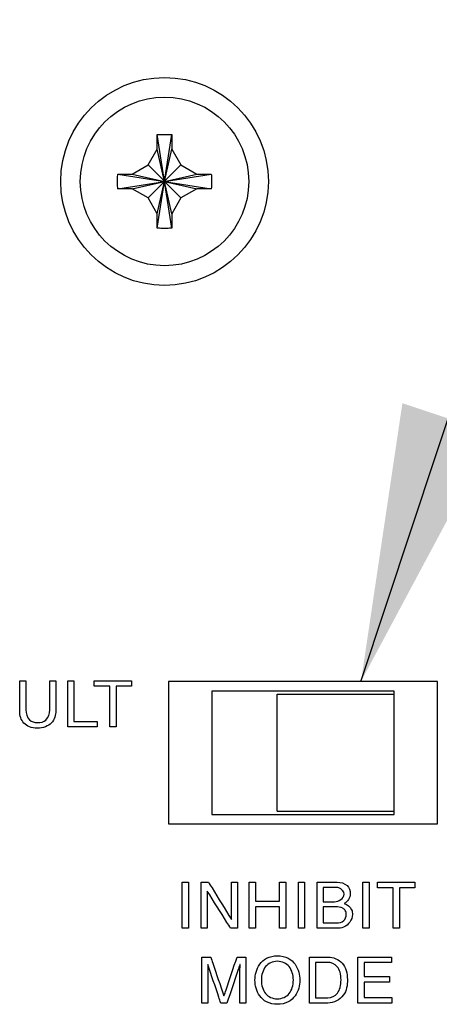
# Model space of a CAD drawing. Header units: inches. Extents: x 0 to 34, y 0 to 22.
# Tile 79 of 82: x 29.8 to 30.073, y 16.773 to 17.413. Entities that reach past the tile are written whole.
import ezdxf

# ---------------------------------------------------------------- set-up
doc = ezdxf.new("R2010")
doc.units = ezdxf.units.IN
doc.header["$LTSCALE"] = 1.87
doc.header["$MEASUREMENT"] = 0
doc.layers.get('0').update_dxf_attribs({"linetype": 'CONTINUOUS'})
doc.layers.add('DATUMCURVES', color=7, linetype='CONTINUOUS')
doc.layers.add('DETAIL', color=7, linetype='CONTINUOUS')

msp = doc.modelspace()

# ---------------------------------------------------------------- linework, layer by layer
at = {"color": 7, "linetype": 'CONTINUOUS'}
for p, q in [((29.88936, 17.32871), (29.88936, 17.33784)), ((29.88937, 17.27729), (29.89885, 17.33814)), ((29.89885, 17.27729), (29.88937, 17.33814)), ((29.89886, 17.33784), (29.89886, 17.32871)), ((29.88341, 17.31841), (29.88936, 17.32871)), ((29.88936, 17.28671), (29.89886, 17.32871)), ((29.89886, 17.28671), (29.88936, 17.32871)), ((29.89886, 17.32871), (29.90481, 17.31841)), ((29.87311, 17.31246), (29.88341, 17.31841)), ((29.88341, 17.29701), (29.90481, 17.31841)), ((29.88341, 17.31841), (29.90481, 17.29701)), ((29.90481, 17.31841), (29.91511, 17.31246)), ((29.86368, 17.30297), (29.92453, 17.31245)), ((29.86368, 17.31245), (29.92453, 17.30297)), ((29.86398, 17.31246), (29.87311, 17.31246)), ((29.87311, 17.30296), (29.91511, 17.31246)), ((29.87311, 17.31246), (29.91511, 17.30296)), ((29.91511, 17.31246), (29.92424, 17.31246)), ((29.87311, 17.30296), (29.86398, 17.30296)), ((29.88341, 17.29701), (29.87311, 17.30296)), ((29.88936, 17.28671), (29.88341, 17.29701)), ((29.90481, 17.29701), (29.89886, 17.28671)), ((29.91511, 17.30296), (29.90481, 17.29701)), ((29.92424, 17.30296), (29.91511, 17.30296)), ((29.88936, 17.27758), (29.88936, 17.28671)), ((29.89886, 17.28671), (29.89886, 17.27758)), ((29.92486, 16.97663), (29.92486, 16.89663)), ((30.04336, 16.97663), (29.92486, 16.97663)), ((29.96736, 16.89863), (29.96736, 16.97463)), ((29.96736, 16.97463), (30.04336, 16.97463)), ((30.04336, 16.89663), (30.04336, 16.97663)), ((29.92486, 16.89663), (30.04336, 16.89663)), ((29.96736, 16.89863), (30.04336, 16.89863))]:
    msp.add_line(p, q, dxfattribs=at)
at = {"color": 3, "linetype": 'CONTINUOUS'}
for p, q in [((29.89661, 16.98296), (29.89661, 16.89046)), ((30.07161, 16.98296), (29.89661, 16.98296)), ((30.07161, 16.89046), (30.07161, 16.98296)), ((29.89661, 16.89046), (30.07161, 16.89046))]:
    msp.add_line(p, q, dxfattribs=at)
at = {"color": 7, "linetype": 'CONTINUOUS'}
for radius in [0.0675, 0.05475]:
    msp.add_circle((29.89411, 17.30771), radius, dxfattribs=at)
for points, knots in [([(29.88936, 17.33784), (29.88936, 17.33789), (29.88936, 17.33799), (29.88937, 17.33809), (29.88937, 17.33814)], [0, 0, 0, 0, 0.499798, 1, 1, 1, 1]), ([(29.88937, 17.33814), (29.89042, 17.33817), (29.89253, 17.33821), (29.89569, 17.33821), (29.89779, 17.33817), (29.89885, 17.33814)], [0, 0, 0, 0, 0.332868, 0.667132, 1, 1, 1, 1]), ([(29.89885, 17.33814), (29.89885, 17.33809), (29.89885, 17.33799), (29.89886, 17.33789), (29.89886, 17.33784)], [0, 0, 0, 0, 0.500165, 1, 1, 1, 1]), ([(29.86361, 17.30771), (29.86361, 17.30824), (29.86361, 17.3093), (29.86364, 17.31088), (29.86366, 17.31193), (29.86368, 17.31245)], [0, 0, 0, 0, 0.334939, 0.668187, 1, 1, 1, 1]), ([(29.86368, 17.31245), (29.86373, 17.31245), (29.86383, 17.31246), (29.86393, 17.31246), (29.86398, 17.31246)], [0, 0, 0, 0, 0.500165, 1, 1, 1, 1]), ([(29.92424, 17.31246), (29.92428, 17.31246), (29.92438, 17.31246), (29.92448, 17.31245), (29.92453, 17.31245)], [0, 0, 0, 0, 0.50008, 1, 1, 1, 1]), ([(29.92453, 17.31245), (29.92455, 17.31193), (29.92458, 17.31088), (29.9246, 17.3093), (29.92461, 17.30824), (29.92461, 17.30771)], [0, 0, 0, 0, 0.331726, 0.664984, 1, 1, 1, 1]), ([(29.86368, 17.30297), (29.86366, 17.3035), (29.86364, 17.30455), (29.86361, 17.30613), (29.86361, 17.30718), (29.86361, 17.30771)], [0, 0, 0, 0, 0.331726, 0.664984, 1, 1, 1, 1]), ([(29.92461, 17.30771), (29.92461, 17.30718), (29.9246, 17.30613), (29.92458, 17.30455), (29.92455, 17.3035), (29.92453, 17.30297)], [0, 0, 0, 0, 0.334939, 0.668187, 1, 1, 1, 1]), ([(29.86398, 17.30296), (29.86393, 17.30296), (29.86383, 17.30297), (29.86373, 17.30297), (29.86368, 17.30297)], [0, 0, 0, 0, 0.50008, 1, 1, 1, 1]), ([(29.92453, 17.30297), (29.92448, 17.30297), (29.92438, 17.30297), (29.92428, 17.30296), (29.92424, 17.30296)], [0, 0, 0, 0, 0.500165, 1, 1, 1, 1]), ([(29.88937, 17.27729), (29.88937, 17.27734), (29.88936, 17.27743), (29.88936, 17.27753), (29.88936, 17.27758)], [0, 0, 0, 0, 0.499929, 1, 1, 1, 1]), ([(29.89886, 17.27758), (29.89886, 17.27753), (29.89885, 17.27743), (29.89885, 17.27734), (29.89885, 17.27729)], [0, 0, 0, 0, 0.499798, 1, 1, 1, 1]), ([(29.89885, 17.27729), (29.89779, 17.27725), (29.89569, 17.27721), (29.89253, 17.27721), (29.89042, 17.27725), (29.88937, 17.27729)], [0, 0, 0, 0, 0.332868, 0.667132, 1, 1, 1, 1])]:
    msp.add_open_spline(points, degree=3, knots=knots, dxfattribs=at)
at = {"layer": 'DATUMCURVES', "color": 40, "linetype": 'CONTINUOUS'}
for points in [[(29.79994, 16.9834, 3.55992), (29.80129, 16.9834, 3.55992), (29.80263, 16.9834, 3.55992), (29.80398, 16.9834, 3.55992)], [(29.81944, 16.9834, 3.55992), (29.82079, 16.9834, 3.55992), (29.82214, 16.9834, 3.55992), (29.82349, 16.9834, 3.55992)], [(29.83115, 16.9834, 3.55992), (29.8325, 16.9834, 3.55992), (29.83384, 16.9834, 3.55992), (29.83519, 16.9834, 3.55992)], [(29.8484, 16.97981, 3.55992), (29.8484, 16.98101, 3.55992), (29.8484, 16.9822, 3.55992), (29.8484, 16.9834, 3.55992)], [(29.87269, 16.9834, 3.55992), (29.87269, 16.9822, 3.55992), (29.87269, 16.98101, 3.55992), (29.87269, 16.97981, 3.55992)], [(29.85035, 16.95706, 3.55992), (29.85035, 16.95587, 3.55992), (29.85035, 16.95467, 3.55992), (29.85035, 16.95348, 3.55992)], [(29.86257, 16.95348, 3.55992), (29.86122, 16.95348, 3.55992), (29.85987, 16.95348, 3.55992), (29.85853, 16.95348, 3.55992)], [(29.90564, 16.85262, 3.55992), (29.90699, 16.85262, 3.55992), (29.90833, 16.85262, 3.55992), (29.90968, 16.85262, 3.55992)], [(29.91785, 16.85262, 3.55992), (29.91944, 16.85262, 3.55992), (29.92104, 16.85262, 3.55992), (29.92264, 16.85262, 3.55992)], [(29.93768, 16.85262, 3.55992), (29.93899, 16.85262, 3.55992), (29.94029, 16.85262, 3.55992), (29.9416, 16.85262, 3.55992)], [(29.94923, 16.85262, 3.55992), (29.95057, 16.85262, 3.55992), (29.95192, 16.85262, 3.55992), (29.95327, 16.85262, 3.55992)], [(29.96889, 16.85262, 3.55992), (29.97024, 16.85262, 3.55992), (29.97159, 16.85262, 3.55992), (29.97293, 16.85262, 3.55992)], [(29.98114, 16.85262, 3.55992), (29.98249, 16.85262, 3.55992), (29.98383, 16.85262, 3.55992), (29.98518, 16.85262, 3.55992)], [(30.02302, 16.85262, 3.55992), (30.02436, 16.85262, 3.55992), (30.02571, 16.85262, 3.55992), (30.02706, 16.85262, 3.55992)], [(30.03264, 16.84904, 3.55992), (30.03264, 16.85023, 3.55992), (30.03264, 16.85143, 3.55992), (30.03264, 16.85262, 3.55992)], [(30.05693, 16.85262, 3.55992), (30.05693, 16.85143, 3.55992), (30.05693, 16.85023, 3.55992), (30.05693, 16.84904, 3.55992)], [(29.92185, 16.84687, 3.55992), (29.92182, 16.84687, 3.55992), (29.92179, 16.84687, 3.55992), (29.92177, 16.84687, 3.55992)], [(30.0046, 16.83996, 3.55992), (30.00723, 16.83996, 3.55992), (30.01085, 16.84216, 3.55992), (30.01085, 16.84479, 3.55992)], [(29.9376, 16.82846, 3.55992), (29.93763, 16.82846, 3.55992), (29.93766, 16.82846, 3.55992), (29.93768, 16.82846, 3.55992)], [(29.90968, 16.82271, 3.55992), (29.90833, 16.82271, 3.55992), (29.90699, 16.82271, 3.55992), (29.90564, 16.82271, 3.55992)], [(29.92177, 16.82271, 3.55992), (29.92046, 16.82271, 3.55992), (29.91915, 16.82271, 3.55992), (29.91785, 16.82271, 3.55992)], [(29.9416, 16.82271, 3.55992), (29.94008, 16.82271, 3.55992), (29.93857, 16.82271, 3.55992), (29.93706, 16.82271, 3.55992)], [(29.95327, 16.82271, 3.55992), (29.95192, 16.82271, 3.55992), (29.95057, 16.82271, 3.55992), (29.94923, 16.82271, 3.55992)], [(29.97293, 16.82271, 3.55992), (29.97159, 16.82271, 3.55992), (29.97024, 16.82271, 3.55992), (29.96889, 16.82271, 3.55992)], [(29.98518, 16.82271, 3.55992), (29.98383, 16.82271, 3.55992), (29.98249, 16.82271, 3.55992), (29.98114, 16.82271, 3.55992)], [(30.02706, 16.82271, 3.55992), (30.02571, 16.82271, 3.55992), (30.02436, 16.82271, 3.55992), (30.02302, 16.82271, 3.55992)], [(30.04681, 16.82271, 3.55992), (30.04546, 16.82271, 3.55992), (30.04411, 16.82271, 3.55992), (30.04276, 16.82271, 3.55992)], [(29.91835, 16.80401, 3.55992), (29.92028, 16.80401, 3.55992), (29.92221, 16.80401, 3.55992), (29.92414, 16.80401, 3.55992)], [(29.92227, 16.79918, 3.55992), (29.92224, 16.79918, 3.55992), (29.92221, 16.79918, 3.55992), (29.92218, 16.79918, 3.55992)], [(29.94126, 16.80401, 3.55992), (29.94318, 16.80401, 3.55992), (29.9451, 16.80401, 3.55992), (29.94701, 16.80401, 3.55992)], [(29.94318, 16.79922, 3.55992), (29.94316, 16.79922, 3.55992), (29.94313, 16.79922, 3.55992), (29.9431, 16.79922, 3.55992)], [(30.04164, 16.80401, 3.55992), (30.04164, 16.80282, 3.55992), (30.04164, 16.80162, 3.55992), (30.04164, 16.80043, 3.55992)], [(30.04026, 16.79126, 3.55992), (30.04026, 16.79007, 3.55992), (30.04026, 16.78887, 3.55992), (30.04026, 16.78768, 3.55992)], [(29.92227, 16.7741, 3.55992), (29.92096, 16.7741, 3.55992), (29.91965, 16.7741, 3.55992), (29.91835, 16.7741, 3.55992)], [(29.93468, 16.7741, 3.55992), (29.93335, 16.7741, 3.55992), (29.93202, 16.7741, 3.55992), (29.93068, 16.7741, 3.55992)], [(29.93268, 16.77872, 3.55992), (29.93271, 16.77872, 3.55992), (29.93274, 16.77872, 3.55992), (29.93277, 16.77872, 3.55992)], [(29.94701, 16.7741, 3.55992), (29.94571, 16.7741, 3.55992), (29.94441, 16.7741, 3.55992), (29.9431, 16.7741, 3.55992)], [(30.04193, 16.77768, 3.55992), (30.04193, 16.77649, 3.55992), (30.04193, 16.77529, 3.55992), (30.04193, 16.7741, 3.55992)]]:
    msp.add_open_spline(points, degree=3, dxfattribs=at)
for points, knots in [([(29.79994, 16.96344, 3.55992), (29.79994, 16.96448, 3.55992), (29.79994, 16.97113, 3.55992), (29.79994, 16.97778, 3.55992), (29.79994, 16.9834, 3.55992)], [0, 0, 0, 0, 0.15625, 1, 1, 1, 1]), ([(29.80398, 16.9834, 3.55992), (29.80398, 16.98241, 3.55992), (29.80398, 16.97614, 3.55992), (29.80398, 16.96986, 3.55992), (29.80398, 16.96456, 3.55992)], [0, 0, 0, 0, 0.15625, 1, 1, 1, 1]), ([(29.81944, 16.96448, 3.55992), (29.81944, 16.96546, 3.55992), (29.81944, 16.97177, 3.55992), (29.81944, 16.97808, 3.55992), (29.81944, 16.9834, 3.55992)], [0, 0, 0, 0, 0.15625, 1, 1, 1, 1]), ([(29.82349, 16.9834, 3.55992), (29.82349, 16.98238, 3.55992), (29.82349, 16.97591, 3.55992), (29.82349, 16.96944, 3.55992), (29.82349, 16.96398, 3.55992)], [0, 0, 0, 0, 0.15625, 1, 1, 1, 1]), ([(29.83115, 16.95348, 3.55992), (29.83115, 16.95504, 3.55992), (29.83115, 16.96501, 3.55992), (29.83115, 16.97498, 3.55992), (29.83115, 16.9834, 3.55992)], [0, 0, 0, 0, 0.15625, 1, 1, 1, 1]), ([(29.83519, 16.9834, 3.55992), (29.83519, 16.98202, 3.55992), (29.83519, 16.97325, 3.55992), (29.83519, 16.96447, 3.55992), (29.83519, 16.95706, 3.55992)], [0, 0, 0, 0, 0.15625, 1, 1, 1, 1]), ([(29.8484, 16.9834, 3.55992), (29.84967, 16.9834, 3.55992), (29.85776, 16.9834, 3.55992), (29.86586, 16.9834, 3.55992), (29.87269, 16.9834, 3.55992)], [0, 0, 0, 0, 0.15625, 1, 1, 1, 1]), ([(29.85853, 16.97981, 3.55992), (29.858, 16.97981, 3.55992), (29.85462, 16.97981, 3.55992), (29.85125, 16.97981, 3.55992), (29.8484, 16.97981, 3.55992)], [0, 0, 0, 0, 0.15625, 1, 1, 1, 1]), ([(29.85853, 16.95348, 3.55992), (29.85853, 16.95485, 3.55992), (29.85853, 16.96363, 3.55992), (29.85853, 16.97241, 3.55992), (29.85853, 16.97981, 3.55992)], [0, 0, 0, 0, 0.15625, 1, 1, 1, 1]), ([(29.86257, 16.97981, 3.55992), (29.86257, 16.97844, 3.55992), (29.86257, 16.96966, 3.55992), (29.86257, 16.96088, 3.55992), (29.86257, 16.95348, 3.55992)], [0, 0, 0, 0, 0.15625, 1, 1, 1, 1]), ([(29.87269, 16.97981, 3.55992), (29.87217, 16.97981, 3.55992), (29.86879, 16.97981, 3.55992), (29.86542, 16.97981, 3.55992), (29.86257, 16.97981, 3.55992)], [0, 0, 0, 0, 0.15625, 1, 1, 1, 1]), ([(29.80398, 16.96456, 3.55992), (29.80398, 16.96224, 3.55992), (29.80519, 16.9574, 3.55992), (29.81161, 16.9558, 3.55992), (29.81808, 16.95726, 3.55992), (29.81944, 16.96214, 3.55992), (29.81944, 16.96448, 3.55992)], [0, 0, 0, 0, 0.277614, 0.49638, 0.721234, 1, 1, 1, 1]), ([(29.82349, 16.96398, 3.55992), (29.82349, 16.96116, 3.55992), (29.82199, 16.95648, 3.55992), (29.8166, 16.95315, 3.55992), (29.81149, 16.95244, 3.55992), (29.80644, 16.95313, 3.55992), (29.80135, 16.95638, 3.55992), (29.79994, 16.96079, 3.55992), (29.79994, 16.96344, 3.55992)], [0, 0, 0, 0, 0.236038, 0.360893, 0.511878, 0.658616, 0.778406, 1, 1, 1, 1]), ([(29.85035, 16.95348, 3.55992), (29.84935, 16.95348, 3.55992), (29.84295, 16.95348, 3.55992), (29.83655, 16.95348, 3.55992), (29.83115, 16.95348, 3.55992)], [0, 0, 0, 0, 0.15625, 1, 1, 1, 1]), ([(29.83519, 16.95706, 3.55992), (29.83598, 16.95706, 3.55992), (29.84104, 16.95706, 3.55992), (29.84609, 16.95706, 3.55992), (29.85035, 16.95706, 3.55992)], [0, 0, 0, 0, 0.15625, 1, 1, 1, 1]), ([(29.90564, 16.82271, 3.55992), (29.90564, 16.82427, 3.55992), (29.90564, 16.83424, 3.55992), (29.90564, 16.84421, 3.55992), (29.90564, 16.85262, 3.55992)], [0, 0, 0, 0, 0.15625, 1, 1, 1, 1]), ([(29.90968, 16.85262, 3.55992), (29.90968, 16.85107, 3.55992), (29.90968, 16.84109, 3.55992), (29.90968, 16.83112, 3.55992), (29.90968, 16.82271, 3.55992)], [0, 0, 0, 0, 0.15625, 1, 1, 1, 1]), ([(29.91785, 16.82271, 3.55992), (29.91785, 16.82427, 3.55992), (29.91785, 16.83424, 3.55992), (29.91785, 16.84421, 3.55992), (29.91785, 16.85262, 3.55992)], [0, 0, 0, 0, 0.15625, 1, 1, 1, 1]), ([(29.92264, 16.85262, 3.55992), (29.92342, 16.85137, 3.55992), (29.92841, 16.84331, 3.55992), (29.93339, 16.83525, 3.55992), (29.9376, 16.82846, 3.55992)], [0, 0, 0, 0, 0.15625, 1, 1, 1, 1]), ([(29.93768, 16.82846, 3.55992), (29.93768, 16.82972, 3.55992), (29.93768, 16.83777, 3.55992), (29.93768, 16.84583, 3.55992), (29.93768, 16.85262, 3.55992)], [0, 0, 0, 0, 0.15625, 1, 1, 1, 1]), ([(29.9416, 16.85262, 3.55992), (29.9416, 16.85107, 3.55992), (29.9416, 16.84109, 3.55992), (29.9416, 16.83112, 3.55992), (29.9416, 16.82271, 3.55992)], [0, 0, 0, 0, 0.15625, 1, 1, 1, 1]), ([(29.94923, 16.82271, 3.55992), (29.94923, 16.82427, 3.55992), (29.94923, 16.83424, 3.55992), (29.94923, 16.84421, 3.55992), (29.94923, 16.85262, 3.55992)], [0, 0, 0, 0, 0.15625, 1, 1, 1, 1]), ([(29.95327, 16.85262, 3.55992), (29.95327, 16.85198, 3.55992), (29.95327, 16.84785, 3.55992), (29.95327, 16.84373, 3.55992), (29.95327, 16.84025, 3.55992)], [0, 0, 0, 0, 0.15625, 1, 1, 1, 1]), ([(29.96889, 16.84025, 3.55992), (29.96889, 16.84089, 3.55992), (29.96889, 16.84502, 3.55992), (29.96889, 16.84914, 3.55992), (29.96889, 16.85262, 3.55992)], [0, 0, 0, 0, 0.15625, 1, 1, 1, 1]), ([(29.97293, 16.85262, 3.55992), (29.97293, 16.85107, 3.55992), (29.97293, 16.84109, 3.55992), (29.97293, 16.83112, 3.55992), (29.97293, 16.82271, 3.55992)], [0, 0, 0, 0, 0.15625, 1, 1, 1, 1]), ([(29.98114, 16.82271, 3.55992), (29.98114, 16.82427, 3.55992), (29.98114, 16.83424, 3.55992), (29.98114, 16.84421, 3.55992), (29.98114, 16.85262, 3.55992)], [0, 0, 0, 0, 0.15625, 1, 1, 1, 1]), ([(29.98518, 16.85262, 3.55992), (29.98518, 16.85107, 3.55992), (29.98518, 16.84109, 3.55992), (29.98518, 16.83112, 3.55992), (29.98518, 16.82271, 3.55992)], [0, 0, 0, 0, 0.15625, 1, 1, 1, 1]), ([(29.99327, 16.82271, 3.55992), (29.99327, 16.82427, 3.55992), (29.99327, 16.83424, 3.55992), (29.99327, 16.84421, 3.55992), (29.99327, 16.85262, 3.55992)], [0, 0, 0, 0, 0.15625, 1, 1, 1, 1]), ([(29.99327, 16.85262, 3.55992), (29.99395, 16.85262, 3.55992), (29.99834, 16.85262, 3.55992), (30.00273, 16.85262, 3.55992), (30.00643, 16.85262, 3.55992)], [0, 0, 0, 0, 0.15625, 1, 1, 1, 1]), ([(29.99731, 16.84917, 3.55992), (29.99731, 16.84869, 3.55992), (29.99731, 16.84562, 3.55992), (29.99731, 16.84255, 3.55992), (29.99731, 16.83996, 3.55992)], [0, 0, 0, 0, 0.15625, 1, 1, 1, 1]), ([(30.00464, 16.84917, 3.55992), (30.00426, 16.84917, 3.55992), (30.00181, 16.84917, 3.55992), (29.99937, 16.84917, 3.55992), (29.99731, 16.84917, 3.55992)], [0, 0, 0, 0, 0.15625, 1, 1, 1, 1]), ([(30.01085, 16.84479, 3.55992), (30.01085, 16.84655, 3.55992), (30.00834, 16.84924, 3.55992), (30.0056, 16.84917, 3.55992), (30.00464, 16.84917, 3.55992)], [0, 0, 0, 0, 0.646506, 1, 1, 1, 1]), ([(30.00643, 16.85262, 3.55992), (30.00867, 16.85262, 3.55992), (30.01319, 16.85137, 3.55992), (30.01605, 16.84451, 3.55992), (30.01313, 16.83988, 3.55992), (30.01089, 16.83883, 3.55992)], [0, 0, 0, 0, 0.338117, 0.626049, 1, 1, 1, 1]), ([(30.02302, 16.82271, 3.55992), (30.02302, 16.82427, 3.55992), (30.02302, 16.83424, 3.55992), (30.02302, 16.84421, 3.55992), (30.02302, 16.85262, 3.55992)], [0, 0, 0, 0, 0.15625, 1, 1, 1, 1]), ([(30.02706, 16.85262, 3.55992), (30.02706, 16.85107, 3.55992), (30.02706, 16.84109, 3.55992), (30.02706, 16.83112, 3.55992), (30.02706, 16.82271, 3.55992)], [0, 0, 0, 0, 0.15625, 1, 1, 1, 1]), ([(30.03264, 16.85262, 3.55992), (30.0339, 16.85262, 3.55992), (30.042, 16.85262, 3.55992), (30.0501, 16.85262, 3.55992), (30.05693, 16.85262, 3.55992)], [0, 0, 0, 0, 0.15625, 1, 1, 1, 1]), ([(29.92177, 16.84687, 3.55992), (29.92177, 16.84561, 3.55992), (29.92177, 16.83756, 3.55992), (29.92177, 16.8295, 3.55992), (29.92177, 16.82271, 3.55992)], [0, 0, 0, 0, 0.15625, 1, 1, 1, 1]), ([(29.93706, 16.82271, 3.55992), (29.93627, 16.82397, 3.55992), (29.9312, 16.83202, 3.55992), (29.92613, 16.84008, 3.55992), (29.92185, 16.84687, 3.55992)], [0, 0, 0, 0, 0.15625, 1, 1, 1, 1]), ([(30.04276, 16.84904, 3.55992), (30.04224, 16.84904, 3.55992), (30.03886, 16.84904, 3.55992), (30.03549, 16.84904, 3.55992), (30.03264, 16.84904, 3.55992)], [0, 0, 0, 0, 0.15625, 1, 1, 1, 1]), ([(30.04276, 16.82271, 3.55992), (30.04276, 16.82408, 3.55992), (30.04276, 16.83286, 3.55992), (30.04276, 16.84163, 3.55992), (30.04276, 16.84904, 3.55992)], [0, 0, 0, 0, 0.15625, 1, 1, 1, 1]), ([(30.04681, 16.84904, 3.55992), (30.04681, 16.84767, 3.55992), (30.04681, 16.83889, 3.55992), (30.04681, 16.83011, 3.55992), (30.04681, 16.82271, 3.55992)], [0, 0, 0, 0, 0.15625, 1, 1, 1, 1]), ([(30.05693, 16.84904, 3.55992), (30.0564, 16.84904, 3.55992), (30.05303, 16.84904, 3.55992), (30.04965, 16.84904, 3.55992), (30.04681, 16.84904, 3.55992)], [0, 0, 0, 0, 0.15625, 1, 1, 1, 1]), ([(29.95327, 16.84025, 3.55992), (29.95408, 16.84025, 3.55992), (29.95929, 16.84025, 3.55992), (29.9645, 16.84025, 3.55992), (29.96889, 16.84025, 3.55992)], [0, 0, 0, 0, 0.15625, 1, 1, 1, 1]), ([(29.95327, 16.83666, 3.55992), (29.95327, 16.83594, 3.55992), (29.95327, 16.83128, 3.55992), (29.95327, 16.82663, 3.55992), (29.95327, 16.82271, 3.55992)], [0, 0, 0, 0, 0.15625, 1, 1, 1, 1]), ([(29.96889, 16.83666, 3.55992), (29.96808, 16.83666, 3.55992), (29.96287, 16.83666, 3.55992), (29.95766, 16.83666, 3.55992), (29.95327, 16.83666, 3.55992)], [0, 0, 0, 0, 0.15625, 1, 1, 1, 1]), ([(29.96889, 16.82271, 3.55992), (29.96889, 16.82343, 3.55992), (29.96889, 16.82809, 3.55992), (29.96889, 16.83274, 3.55992), (29.96889, 16.83666, 3.55992)], [0, 0, 0, 0, 0.15625, 1, 1, 1, 1]), ([(29.99731, 16.83996, 3.55992), (29.99769, 16.83996, 3.55992), (30.00012, 16.83996, 3.55992), (30.00255, 16.83996, 3.55992), (30.0046, 16.83996, 3.55992)], [0, 0, 0, 0, 0.15625, 1, 1, 1, 1]), ([(29.99731, 16.83666, 3.55992), (29.99731, 16.83612, 3.55992), (29.99731, 16.83262, 3.55992), (29.99731, 16.82912, 3.55992), (29.99731, 16.82617, 3.55992)], [0, 0, 0, 0, 0.15625, 1, 1, 1, 1]), ([(30.00526, 16.83666, 3.55992), (30.00485, 16.83666, 3.55992), (30.0022, 16.83666, 3.55992), (29.99954, 16.83666, 3.55992), (29.99731, 16.83666, 3.55992)], [0, 0, 0, 0, 0.15625, 1, 1, 1, 1]), ([(30.00593, 16.82617, 3.55992), (30.00759, 16.82617, 3.55992), (30.0111, 16.82684, 3.55992), (30.01257, 16.83108, 3.55992), (30.01193, 16.83421, 3.55992), (30.00938, 16.83647, 3.55992), (30.00687, 16.83666, 3.55992), (30.00526, 16.83666, 3.55992)], [0, 0, 0, 0, 0.26194, 0.487922, 0.62711, 0.745336, 1, 1, 1, 1]), ([(30.01089, 16.83883, 3.55992), (30.01285, 16.83804, 3.55992), (30.01591, 16.83595, 3.55992), (30.0163, 16.83262, 3.55992), (30.0163, 16.83154, 3.55992)], [0, 0, 0, 0, 0.661971, 1, 1, 1, 1]), ([(30.0163, 16.83154, 3.55992), (30.0163, 16.82822, 3.55992), (30.01249, 16.82314, 3.55992), (30.00762, 16.82271, 3.55992), (30.00614, 16.82271, 3.55992)], [0, 0, 0, 0, 0.691959, 1, 1, 1, 1]), ([(29.99731, 16.82617, 3.55992), (29.99776, 16.82617, 3.55992), (30.00063, 16.82617, 3.55992), (30.00351, 16.82617, 3.55992), (30.00593, 16.82617, 3.55992)], [0, 0, 0, 0, 0.15625, 1, 1, 1, 1]), ([(30.00614, 16.82271, 3.55992), (30.00547, 16.82271, 3.55992), (30.00118, 16.82271, 3.55992), (29.99689, 16.82271, 3.55992), (29.99327, 16.82271, 3.55992)], [0, 0, 0, 0, 0.15625, 1, 1, 1, 1]), ([(29.96747, 16.77331, 3.55992), (29.96496, 16.77331, 3.55992), (29.95994, 16.77446, 3.55992), (29.95568, 16.77855, 3.55992), (29.9533, 16.7839, 3.55992), (29.95268, 16.78905, 3.55992), (29.9533, 16.7942, 3.55992), (29.95568, 16.79957, 3.55992), (29.95994, 16.80364, 3.55992), (29.96496, 16.8048, 3.55992), (29.96747, 16.8048, 3.55992)], [0, 0, 0, 0, 0.124966, 0.249933, 0.374899, 0.499866, 0.624899, 0.749933, 0.874966, 1, 1, 1, 1]), ([(29.96747, 16.8048, 3.55992), (29.96999, 16.8048, 3.55992), (29.97501, 16.80364, 3.55992), (29.97926, 16.79957, 3.55992), (29.98164, 16.7942, 3.55992), (29.98226, 16.78905, 3.55992), (29.98164, 16.7839, 3.55992), (29.97926, 16.77855, 3.55992), (29.97501, 16.77446, 3.55992), (29.96999, 16.77331, 3.55992), (29.96747, 16.77331, 3.55992)], [0, 0, 0, 0, 0.125034, 0.250067, 0.375101, 0.500134, 0.625101, 0.750067, 0.875034, 1, 1, 1, 1]), ([(29.91835, 16.7741, 3.55992), (29.91835, 16.77565, 3.55992), (29.91835, 16.78563, 3.55992), (29.91835, 16.7956, 3.55992), (29.91835, 16.80401, 3.55992)], [0, 0, 0, 0, 0.15625, 1, 1, 1, 1]), ([(29.92218, 16.79918, 3.55992), (29.92218, 16.79709, 3.55992), (29.92222, 16.79461, 3.55992), (29.92227, 16.79214, 3.55992), (29.92227, 16.79176, 3.55992)], [0, 0, 0, 0, 0.84612, 1, 1, 1, 1]), ([(29.93068, 16.7741, 3.55992), (29.93025, 16.7754, 3.55992), (29.92744, 16.78376, 3.55992), (29.92463, 16.79212, 3.55992), (29.92227, 16.79918, 3.55992)], [0, 0, 0, 0, 0.15625, 1, 1, 1, 1]), ([(29.92414, 16.80401, 3.55992), (29.92458, 16.8027, 3.55992), (29.92743, 16.79427, 3.55992), (29.93028, 16.78583, 3.55992), (29.93268, 16.77872, 3.55992)], [0, 0, 0, 0, 0.15625, 1, 1, 1, 1]), ([(29.93277, 16.77872, 3.55992), (29.93321, 16.78004, 3.55992), (29.93604, 16.78847, 3.55992), (29.93887, 16.7969, 3.55992), (29.94126, 16.80401, 3.55992)], [0, 0, 0, 0, 0.15625, 1, 1, 1, 1]), ([(29.9431, 16.79922, 3.55992), (29.94266, 16.79791, 3.55992), (29.93986, 16.78954, 3.55992), (29.93705, 16.78116, 3.55992), (29.93468, 16.7741, 3.55992)], [0, 0, 0, 0, 0.15625, 1, 1, 1, 1]), ([(29.9431, 16.79176, 3.55992), (29.9431, 16.79214, 3.55992), (29.94314, 16.79463, 3.55992), (29.94318, 16.79712, 3.55992), (29.94318, 16.79922, 3.55992)], [0, 0, 0, 0, 0.153056, 1, 1, 1, 1]), ([(29.94701, 16.80401, 3.55992), (29.94701, 16.80245, 3.55992), (29.94701, 16.79248, 3.55992), (29.94701, 16.78251, 3.55992), (29.94701, 16.7741, 3.55992)], [0, 0, 0, 0, 0.15625, 1, 1, 1, 1]), ([(29.96747, 16.80122, 3.55992), (29.96594, 16.80122, 3.55992), (29.96288, 16.8006, 3.55992), (29.95855, 16.79716, 3.55992), (29.95657, 16.7908, 3.55992), (29.95754, 16.78397, 3.55992), (29.95964, 16.78012, 3.55992), (29.96288, 16.77752, 3.55992), (29.96594, 16.77689, 3.55992), (29.96747, 16.77689, 3.55992)], [0, 0, 0, 0, 0.125031, 0.250062, 0.500123, 0.625092, 0.750062, 0.875031, 1, 1, 1, 1]), ([(29.96747, 16.77689, 3.55992), (29.96901, 16.77689, 3.55992), (29.97207, 16.77752, 3.55992), (29.97531, 16.78012, 3.55992), (29.9774, 16.78397, 3.55992), (29.97838, 16.7908, 3.55992), (29.9764, 16.79716, 3.55992), (29.97207, 16.8006, 3.55992), (29.96901, 16.80122, 3.55992), (29.96747, 16.80122, 3.55992)], [0, 0, 0, 0, 0.124969, 0.249938, 0.374908, 0.499877, 0.749938, 0.874969, 1, 1, 1, 1]), ([(29.98831, 16.7741, 3.55992), (29.98831, 16.77565, 3.55992), (29.98831, 16.78563, 3.55992), (29.98831, 16.7956, 3.55992), (29.98831, 16.80401, 3.55992)], [0, 0, 0, 0, 0.15625, 1, 1, 1, 1]), ([(29.98831, 16.80401, 3.55992), (29.98894, 16.80401, 3.55992), (29.99298, 16.80401, 3.55992), (29.99702, 16.80401, 3.55992), (30.00043, 16.80401, 3.55992)], [0, 0, 0, 0, 0.15625, 1, 1, 1, 1]), ([(29.99235, 16.80055, 3.55992), (29.99235, 16.79936, 3.55992), (29.99235, 16.79169, 3.55992), (29.99235, 16.78402, 3.55992), (29.99235, 16.77755, 3.55992)], [0, 0, 0, 0, 0.15625, 1, 1, 1, 1]), ([(29.99989, 16.80055, 3.55992), (29.9995, 16.80055, 3.55992), (29.99698, 16.80055, 3.55992), (29.99447, 16.80055, 3.55992), (29.99235, 16.80055, 3.55992)], [0, 0, 0, 0, 0.15625, 1, 1, 1, 1]), ([(30.00018, 16.77755, 3.55992), (30.00251, 16.77755, 3.55992), (30.00644, 16.77941, 3.55992), (30.00854, 16.7845, 3.55992), (30.00902, 16.7892, 3.55992), (30.00855, 16.79389, 3.55992), (30.00631, 16.79896, 3.55992), (30.00227, 16.80055, 3.55992), (29.99989, 16.80055, 3.55992)], [0, 0, 0, 0, 0.217009, 0.343019, 0.499798, 0.654968, 0.778339, 1, 1, 1, 1]), ([(30.00043, 16.80401, 3.55992), (30.00378, 16.80401, 3.55992), (30.01139, 16.80084, 3.55992), (30.01372, 16.7896, 3.55992), (30.0118, 16.77816, 3.55992), (30.00403, 16.7741, 3.55992), (30.00026, 16.7741, 3.55992)], [0, 0, 0, 0, 0.233576, 0.491127, 0.73728, 1, 1, 1, 1]), ([(30.01985, 16.80401, 3.55992), (30.02098, 16.80401, 3.55992), (30.02825, 16.80401, 3.55992), (30.03551, 16.80401, 3.55992), (30.04164, 16.80401, 3.55992)], [0, 0, 0, 0, 0.15625, 1, 1, 1, 1]), ([(30.01985, 16.7741, 3.55992), (30.01985, 16.77565, 3.55992), (30.01985, 16.78563, 3.55992), (30.01985, 16.7956, 3.55992), (30.01985, 16.80401, 3.55992)], [0, 0, 0, 0, 0.15625, 1, 1, 1, 1]), ([(30.02389, 16.80043, 3.55992), (30.02389, 16.79995, 3.55992), (30.02389, 16.7969, 3.55992), (30.02389, 16.79384, 3.55992), (30.02389, 16.79126, 3.55992)], [0, 0, 0, 0, 0.15625, 1, 1, 1, 1]), ([(30.04164, 16.80043, 3.55992), (30.04071, 16.80043, 3.55992), (30.0348, 16.80043, 3.55992), (30.02888, 16.80043, 3.55992), (30.02389, 16.80043, 3.55992)], [0, 0, 0, 0, 0.15625, 1, 1, 1, 1]), ([(29.92227, 16.79176, 3.55992), (29.92227, 16.79084, 3.55992), (29.92227, 16.78495, 3.55992), (29.92227, 16.77906, 3.55992), (29.92227, 16.7741, 3.55992)], [0, 0, 0, 0, 0.15625, 1, 1, 1, 1]), ([(29.9431, 16.7741, 3.55992), (29.9431, 16.77502, 3.55992), (29.9431, 16.7809, 3.55992), (29.9431, 16.78679, 3.55992), (29.9431, 16.79176, 3.55992)], [0, 0, 0, 0, 0.15625, 1, 1, 1, 1]), ([(30.02389, 16.79126, 3.55992), (30.02474, 16.79126, 3.55992), (30.0302, 16.79126, 3.55992), (30.03566, 16.79126, 3.55992), (30.04026, 16.79126, 3.55992)], [0, 0, 0, 0, 0.15625, 1, 1, 1, 1]), ([(30.02389, 16.78768, 3.55992), (30.02389, 16.78716, 3.55992), (30.02389, 16.78383, 3.55992), (30.02389, 16.78049, 3.55992), (30.02389, 16.77768, 3.55992)], [0, 0, 0, 0, 0.15625, 1, 1, 1, 1]), ([(30.04026, 16.78768, 3.55992), (30.03941, 16.78768, 3.55992), (30.03395, 16.78768, 3.55992), (30.0285, 16.78768, 3.55992), (30.02389, 16.78768, 3.55992)], [0, 0, 0, 0, 0.15625, 1, 1, 1, 1]), ([(30.00026, 16.7741, 3.55992), (29.99964, 16.7741, 3.55992), (29.99566, 16.7741, 3.55992), (29.99167, 16.7741, 3.55992), (29.98831, 16.7741, 3.55992)], [0, 0, 0, 0, 0.15625, 1, 1, 1, 1]), ([(29.99235, 16.77755, 3.55992), (29.99276, 16.77755, 3.55992), (29.99537, 16.77755, 3.55992), (29.99798, 16.77755, 3.55992), (30.00018, 16.77755, 3.55992)], [0, 0, 0, 0, 0.15625, 1, 1, 1, 1]), ([(30.04193, 16.7741, 3.55992), (30.04078, 16.7741, 3.55992), (30.03342, 16.7741, 3.55992), (30.02606, 16.7741, 3.55992), (30.01985, 16.7741, 3.55992)], [0, 0, 0, 0, 0.15625, 1, 1, 1, 1]), ([(30.02389, 16.77768, 3.55992), (30.02483, 16.77768, 3.55992), (30.03084, 16.77768, 3.55992), (30.03686, 16.77768, 3.55992), (30.04193, 16.77768, 3.55992)], [0, 0, 0, 0, 0.15625, 1, 1, 1, 1])]:
    msp.add_open_spline(points, degree=3, knots=knots, dxfattribs=at)
at = {"layer": 'DETAIL', "color": 2, "linetype": 'CONTINUOUS'}
msp.add_line((30.02183, 16.98296), (30.69274, 19.00936), dxfattribs=at)
msp.add_solid([(30.04874, 17.16366), (30.02183, 16.98296), (30.10807, 17.14402)], dxfattribs=at)

doc.saveas('drawing.dxf')
